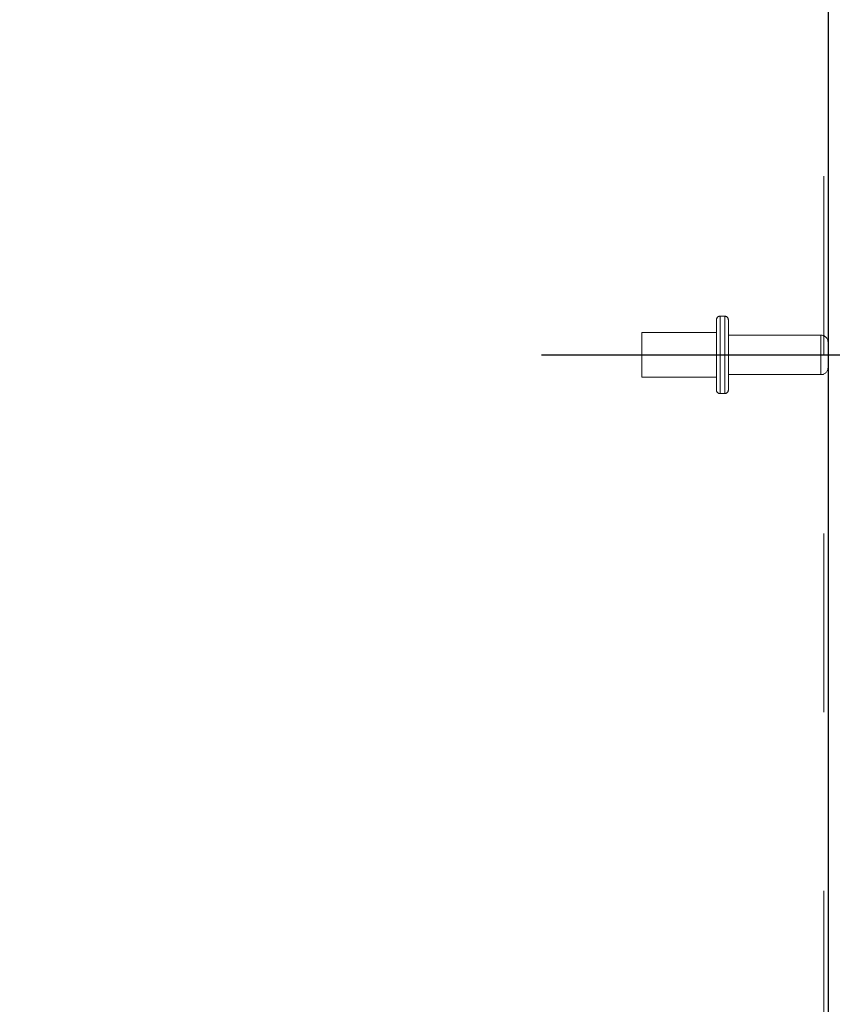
# Model space of a CAD drawing. Header units: inches. Extents: x 0.2 to 10.8, y 0.2 to 8.2.
# Tile 139 of 146: x 6.365 to 6.82, y 5.021 to 5.572. Entities that reach past the tile are written whole.
import ezdxf

# ---------------------------------------------------------------- set-up
doc = ezdxf.new("R2010")
doc.units = ezdxf.units.IN
doc.header["$MEASUREMENT"] = 0
doc.linetypes.add('CENTERX2', pattern=[0.8, 0.5, -0.1, 0.1, -0.1])
doc.linetypes.add('HIDDEN', pattern=[0.075, 0.05, -0.025])
doc.layers.add('CENTER', color=40, linetype='CENTERX2')
doc.layers.add('DIMENSIONS', color=140, linetype='Continuous')
doc.styles.add('SLDTEXTSTYLE0', font='TXT', dxfattribs={"width": 0.7})
doc.dimstyles.new('SLDDIMSTYLE1', dxfattribs={"dimtxt": 0.084961, "dimasz": 0.13, "dimexe": 0, "dimexo": 0.0625, "dimgap": 0.02124, "dimtad": 0, "dimtih": 1, "dimtoh": 1, "dimlfac": 15, "dimrnd": 1e-09, "dimzin": 12, "dimdsep": 46, "dimtxsty": 'SLDTEXTSTYLE0', "dimsah": 1, "dimcen": 0.09, "dimadec": 0, "dimazin": 3, "dimtfac": 1, "dimtmove": 0, "dimatfit": 0, "dimfxl": 0, "dimfrac": 2, "dimtolj": 1, "dimtzin": 12, "dimarcsym": 0})
doc.dimstyles.new('SLDDIMSTYLE3', dxfattribs={"dimtxt": 0.084961, "dimasz": 0.13, "dimexe": 0, "dimexo": 0.0625, "dimgap": 0.02124, "dimtad": 0, "dimtih": 1, "dimtoh": 1, "dimdec": 4, "dimlfac": 15, "dimzin": 12, "dimdsep": 46, "dimtxsty": 'SLDTEXTSTYLE0', "dimsah": 1, "dimcen": 0.09, "dimadec": 0, "dimazin": 3, "dimtfac": 1, "dimtdec": 0, "dimtofl": 0, "dimtmove": 0, "dimatfit": 3, "dimfxl": 0, "dimfrac": 2, "dimtolj": 1, "dimtzin": 12, "dimarcsym": 0})

# ---------------------------------------------------------------- blocks, each defined once
blk = doc.blocks.new('_D_14')
at = {"layer": 'DIMENSIONS'}
for p, q in [((7.12114, 5.88958), (7.12114, 6.13958)), ((6.8659, 5.88958), (7.24614, 5.88958)), ((6.95957, 5.65233), (6.93104, 5.65233)), ((6.93104, 5.65233), (6.93104, 5.5173)), ((7.28272, 5.65233), (7.31125, 5.65233)), ((7.31125, 5.65233), (7.31125, 5.5173)), ((6.93104, 5.5173), (6.95957, 5.5173)), ((7.31125, 5.5173), (7.28272, 5.5173)), ((6.91027, 5.38416), (7.24614, 5.38416)), ((7.12114, 5.38416), (7.12114, 5.13416))]:
    blk.add_line(p, q, dxfattribs=at)
for points in [[(7.12114, 5.88958), (7.14114, 6.01958), (7.10114, 6.01958)], [(7.12114, 5.38416), (7.10114, 5.25416), (7.14114, 5.25416)]]:
    blk.add_solid(points, dxfattribs=at)
at = {"layer": 'DIMENSIONS', "char_height": 0.083333, "attachment_point": 1, "style": 'SLDTEXTSTYLE0'}
for s, insert in [('7.58', (6.99491, 5.77877)), ('192.6', (6.95957, 5.62472))]:
    blk.add_mtext(s, dxfattribs=dict(at, insert=insert))
blk = doc.blocks.new('_D_15')
at = {"layer": 'DIMENSIONS'}
blk.add_line((6.70152, 5.88958), (5.93624, 5.88958), dxfattribs=at)
for start, end in [(161.2396, 180), (205, 223.7604)]:
    blk.add_arc((6.8159, 5.88958), 0.75466, start, end, dxfattribs=at)
for points in [[(6.06124, 5.88958), (6.09224, 6.0174), (6.05238, 6.02081)], [(6.13194, 5.57064), (6.17938, 5.44797), (6.21406, 5.4679)]]:
    blk.add_solid(points, dxfattribs=at)
at = {"layer": 'DIMENSIONS', "insert": (5.9766, 5.77427), "char_height": 0.083333, "attachment_point": 1, "style": 'SLDTEXTSTYLE0'}
blk.add_mtext('25°', dxfattribs=at)

msp = doc.modelspace()

# ---------------------------------------------------------------- linework, layer by layer
at = {"color": 7, "linetype": 'HIDDEN', "lineweight": 18}
for p, q in [((6.8155249, 5.8841075), (6.8155249, 3.1682289)), ((6.8155249, 5.8841075), (6.8155249, 3.1682289)), ((6.7554582, 5.4038289), (6.7554582, 5.3841622)), ((6.7601249, 5.4058289), (6.7574582, 5.4058289)), ((6.7574582, 5.4057102), (6.7574582, 5.3626142)), ((6.7574582, 5.4057102), (6.7574582, 5.3626142)), ((6.7601249, 5.4057102), (6.7601249, 5.3626142)), ((6.7601249, 5.4057102), (6.7601249, 5.3626142)), ((6.7621249, 5.4038289), (6.7621249, 5.3841622)), ((6.7137915, 5.3966622), (6.7137915, 5.3841622)), ((6.7554582, 5.3966622), (6.7137915, 5.3966622)), ((6.8139249, 5.3952289), (6.7621249, 5.3952289)), ((6.8139249, 5.3951979), (6.8139249, 5.3731265)), ((6.8139249, 5.3951979), (6.8139249, 5.3731265)), ((6.7137915, 5.3841622), (6.7137915, 5.3716622)), ((6.7554582, 5.3841622), (6.7554582, 5.3644955)), ((6.7621249, 5.3841622), (6.7621249, 5.3644955)), ((6.7137915, 5.3716622), (6.7554582, 5.3716622)), ((6.7621249, 5.3730955), (6.8139249, 5.3730955)), ((6.7574582, 5.3624955), (6.7601249, 5.3624955))]:
    msp.add_line(p, q, dxfattribs=at)
at = {"color": 7, "linetype": 'Continuous', "lineweight": 25}
msp.add_line((6.8179249, 5.8852267), (6.8179249, 3.1682289), dxfattribs=at)
at = {"color": 7, "linetype": 'HIDDEN', "lineweight": 18}
for centre, radius, start, end in [((6.7574582, 5.4038289), 0.002, 90, 180), ((6.7601249, 5.4038289), 0.002, 0, 90), ((6.8139249, 5.3912289), 0.004, 0, 90), ((6.8139249, 5.3770955), 0.004, 270, 0), ((6.7574582, 5.3644955), 0.002, 180, 270), ((6.7601249, 5.3644955), 0.002, 270, 0)]:
    msp.add_arc(centre, radius, start, end, dxfattribs=at)
at = {"layer": 'CENTER'}
msp.add_line((6.6576055, 5.3841622), (6.8602663, 5.3841622), dxfattribs=at)

# ---------------------------------------------------------------- dimensions: what is measured, and where the dimension line sits
at = {"layer": 'DIMENSIONS'}
dim = msp.add_linear_dim(base=(7.1211415, 5.8895769), p1=(6.8602663, 5.3841622), p2=(6.8158963, 5.8895769), angle=90, dimstyle='SLDDIMSTYLE1', dxfattribs=at)
dim.commit()
dim.dimension.update_dxf_attribs({"geometry": '_D_14', "text_midpoint": (7.1211415, 5.6523264), "dimtype": 160})
dim = msp.add_angular_dim_2l(base=(6.0713277, 6.0125751), line1=((6.7515164, 5.8895769), (6.8158963, 5.8895769)), line2=((6.0397751, 5.5276656), (6.8158963, 5.8895769)), dimstyle='SLDDIMSTYLE3', dxfattribs=at)
dim.commit()
dim.dimension.update_dxf_attribs({"geometry": '_D_15', "text_midpoint": (6.0773706, 5.7343652), "dimtype": 162})

doc.saveas('drawing.dxf')
